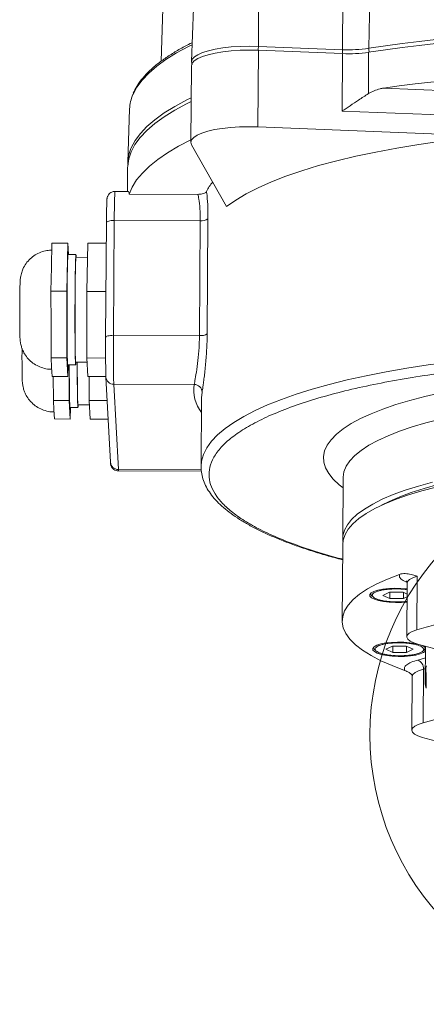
# Model space of a CAD drawing. Header units: millimetres. Extents: x 35 to 405, y 37 to 275.
# Tile 13 of 27: x 221 to 246, y 37 to 99. Entities that reach past the tile are written whole.
import ezdxf

# ---------------------------------------------------------------- set-up
doc = ezdxf.new("R2010")
doc.units = ezdxf.units.MM

msp = doc.modelspace()

# ---------------------------------------------------------------- linework, layer by layer
at = {"color": 7, "linetype": 'Continuous', "lineweight": 18}
for p, q in [((229.704, 101.3845), (229.5269, 96.2116)), ((235.6534, 100.4993), (235.6409, 97.1518)), ((242.6475, 100.381), (242.5748, 97.0303)), ((240.9418, 100.2897), (240.9293, 96.9423)), ((231.5547, 99.5635), (231.4393, 96.1925)), ((235.606, 92.0896), (235.64, 96.9065)), ((235.64, 96.9065), (240.9284, 96.6969)), ((235.6409, 97.1518), (240.9293, 96.9423)), ((240.9284, 96.6969), (240.9029, 93.0843)), ((242.5695, 96.7847), (242.5511, 94.1797)), ((231.4307, 95.9381), (231.3968, 91.1213)), ((243.4952, 94.5237), (251.5964, 94.2027)), ((227.5488, 93.2147), (227.4334, 89.8437)), ((240.9029, 93.0843), (250.1273, 92.7187)), ((250.1188, 91.5145), (235.606, 92.0896)), ((231.4397, 90.9674), (233.6467, 87.0774)), ((227.4236, 89.5332), (227.413, 88.0257)), ((227.469, 88.0255), (226.6281, 88.0278)), ((231.8367, 87.8427), (227.5262, 87.8543)), ((226.5855, 86.1982), (226.5346, 78.9729)), ((226.5855, 86.1982), (231.987, 86.1836)), ((231.9361, 78.9584), (231.987, 86.1836)), ((232.4738, 86.2939), (232.4229, 79.0686)), ((226.0418, 78.8402), (226.0927, 86.0655)), ((222.6343, 83.2623), (222.6625, 84.7783)), ((223.6624, 84.7756), (222.6625, 84.7783)), ((223.6059, 81.7436), (223.6624, 84.7756)), ((223.6624, 84.7756), (223.7011, 84.0521)), ((224.8557, 81.7402), (224.9123, 84.7723)), ((226.0836, 84.7691), (224.9123, 84.7723)), ((224.1776, 84.0508), (223.6771, 84.0521)), ((224.8956, 83.8791), (224.1765, 83.8811)), ((222.606, 81.7463), (222.6343, 83.2623)), ((222.6088, 79.6497), (222.606, 81.7463)), ((223.6059, 81.7436), (222.606, 81.7463)), ((223.6115, 77.5504), (223.6059, 81.7436)), ((224.8613, 77.547), (224.8557, 81.7402)), ((226.0622, 81.737), (224.8557, 81.7402)), ((222.6116, 77.5531), (222.6088, 79.6497)), ((231.9361, 78.9584), (226.5346, 78.9729)), ((223.6115, 77.5504), (222.6116, 77.5531)), ((222.6427, 76.9725), (222.6116, 77.5531)), ((223.6736, 76.3892), (223.6115, 77.5504)), ((226.0395, 77.5438), (224.8613, 77.547)), ((224.9235, 76.3858), (224.8613, 77.547)), ((222.6738, 76.3919), (222.6427, 76.9725)), ((223.6584, 77.1127), (224.1589, 77.1113)), ((223.6871, 77.1126), (223.6736, 76.3892)), ((223.755, 74.8687), (223.752, 77.1124)), ((224.1588, 77.2811), (224.8757, 77.2792)), ((224.1758, 77.281), (224.1653, 77.1368)), ((222.6738, 76.3919), (223.6736, 76.3892)), ((222.7551, 74.8714), (222.7531, 76.3917)), ((224.9235, 76.3858), (226.0566, 76.3828)), ((225.0049, 74.8654), (225.0028, 76.3856)), ((226.0576, 76.3491), (226.0569, 76.3771)), ((226.0576, 76.3491), (226.3446, 70.9858)), ((226.5535, 75.8941), (231.6071, 75.8805)), ((226.5535, 75.8941), (226.8405, 70.5308)), ((232.0717, 75.0492), (232.0411, 70.714)), ((223.755, 74.8687), (222.7551, 74.8714)), ((222.7862, 74.2908), (222.7551, 74.8714)), ((223.8172, 73.7076), (223.755, 74.8687)), ((223.8019, 74.4311), (224.3024, 74.4297)), ((223.8306, 74.431), (223.8172, 73.7076)), ((224.3023, 74.5995), (225.0192, 74.5975)), ((224.3193, 74.5994), (224.3088, 74.4552)), ((226.1371, 74.8623), (225.0049, 74.8654)), ((225.067, 73.7042), (225.0049, 74.8654)), ((222.8173, 73.7103), (222.7862, 74.2908)), ((222.8173, 73.7103), (223.8172, 73.7076)), ((225.067, 73.7042), (226.1993, 73.7012)), ((232.0411, 70.689), (232.0411, 70.714)), ((226.8507, 70.4393), (232.0656, 70.4252)), ((240.9716, 70.0373), (240.9445, 66.1838)), ((240.9419, 65.8226), (240.908, 61.0057)), ((245.6185, 63.8167), (245.5948, 60.4449)), ((244.99, 63.3777), (244.9663, 60.0059)), ((242.7007, 62.7413), (242.7005, 62.7157)), ((243.4674, 62.6102), (243.8855, 62.8082)), ((243.9068, 62.4099), (243.4674, 62.6102)), ((243.8855, 62.8082), (244.7429, 62.8059)), ((243.9068, 62.4099), (243.9096, 62.8081)), ((244.7429, 62.8059), (244.9852, 62.6954)), ((244.7669, 62.7949), (244.7642, 62.4076)), ((244.7642, 62.4076), (243.9068, 62.4099)), ((244.9839, 62.5117), (244.7642, 62.4076)), ((245.724, 59.519), (247.2917, 59.1003)), ((242.8819, 59.3548), (242.8818, 59.3292)), ((243.6487, 59.2237), (244.0667, 59.4217)), ((244.088, 59.0234), (243.6487, 59.2237)), ((244.0667, 59.4217), (244.9241, 59.4194)), ((244.088, 59.0234), (244.0908, 59.4216)), ((244.9454, 59.0211), (244.088, 59.0234)), ((244.9241, 59.4194), (245.3634, 59.2191)), ((244.9481, 59.4084), (244.9454, 59.0211)), ((245.3634, 59.2191), (244.9454, 59.0211)), ((246.1468, 59.4061), (246.1307, 57.1152)), ((246.1317, 59.3063), (246.1319, 59.3319)), ((245.9875, 54.5954), (246.0113, 57.9672)), ((246.1573, 57.3354), (246.1624, 58.0579)), ((246.1624, 58.0579), (246.1922, 57.4998)), ((245.3042, 57.506), (245.2805, 54.1342)), ((246.1872, 56.7773), (246.1573, 57.3354)), ((246.1922, 57.4998), (246.1872, 56.7773)), ((247.5108, 55.0058), (245.9875, 54.5954))]:
    msp.add_line(p, q, dxfattribs=at)
at = {"color": 8, "linetype": 'Continuous', "lineweight": 18}
for p, q in [((231.3978, 91.2592), (231.3949, 91.2643)), ((232.1031, 75.3891), (232.0717, 75.0492)), ((232.0535, 70.5168), (226.8405, 70.5308)), ((242.7005, 62.7159), (242.7044, 62.7447)), ((242.8818, 59.3294), (242.8856, 59.3582)), ((246.1283, 59.3354), (246.1317, 59.3061)), ((245.6561, 58.5447), (246.1417, 58.6755)), ((246.1369, 58.0011), (246.0113, 57.9672))]:
    msp.add_line(p, q, dxfattribs=at)
at = {"color": 8, "linetype": 'Continuous', "lineweight": 18, "flags": 128}
for points in [[(231.4757, 97.2552), (231.2434, 97.1399), (230.4973, 96.7371), (229.8317, 96.3239), (229.2484, 95.9014), (228.749, 95.4708), (228.3348, 95.0332), (228.007, 94.5899), (227.7665, 94.142), (227.7579, 94.122)], [(231.4392, 96.1821), (231.4392, 96.1856), (231.4846, 96.339), (231.6173, 96.4881), (231.8342, 96.6294), (232.13, 96.7597), (232.4978, 96.8758), (232.929, 96.9749), (233.4134, 97.0548), (233.9394, 97.1136), (234.4949, 97.1498), (235.0665, 97.1627), (235.6409, 97.1518)], [(227.6276, 90.7169), (227.6517, 90.7736), (227.8929, 91.2228), (228.2216, 91.6674), (228.6369, 92.1062), (229.1378, 92.5381), (229.7227, 92.9617), (230.3902, 93.3761), (231.1384, 93.78), (231.4165, 93.9175)], [(232.0411, 70.714), (232.0745, 71.0645), (232.1951, 71.4816), (232.4033, 71.8957), (232.6985, 72.3054), (233.0796, 72.7094), (233.5456, 73.1065), (234.0949, 73.4954), (234.7258, 73.8748), (235.4362, 74.2436), (236.224, 74.6005), (237.0865, 74.9445), (238.0212, 75.2744), (239.0249, 75.5892), (240.0946, 75.888), (241.2268, 76.1696), (242.418, 76.4334), (243.6643, 76.6783), (244.9618, 76.9038), (246.3063, 77.1089), (247.6937, 77.2931), (249.1195, 77.4558), (250.5791, 77.5965)], [(240.967, 69.3758), (240.715, 69.5718), (240.3435, 69.9185), (240.0585, 70.2704), (239.8613, 70.6261), (239.7529, 70.984), (239.7337, 71.3424), (239.8039, 71.6998), (239.963, 72.0546), (240.2104, 72.4051), (240.545, 72.7498), (240.9652, 73.0872), (241.4693, 73.4158), (242.0549, 73.7341), (242.7195, 74.0407), (243.46, 74.3341), (244.2732, 74.6132), (245.1555, 74.8766), (246.1028, 75.1232), (247.111, 75.3518)], [(247.0878, 73.7022), (246.162, 73.4657), (245.3009, 73.2123), (244.5085, 72.9431), (243.7886, 72.6594), (243.1447, 72.3626), (242.5797, 72.0541), (242.0964, 71.7354), (241.6971, 71.4079), (241.3837, 71.0732), (241.1577, 70.733), (241.0201, 70.3889), (240.9717, 70.0433)], [(226.8405, 70.5308), (226.8478, 70.4463), (226.8507, 70.4393)], [(245.6185, 63.8167), (245.3384, 63.7154), (245.1362, 63.6013), (245.0193, 63.4785), (244.99, 63.3777)], [(246.0113, 57.9672), (245.7137, 57.8697), (245.4919, 57.7583), (245.3537, 57.6372), (245.3043, 57.5106), (245.3042, 57.506)]]:
    msp.add_lwpolyline(points, dxfattribs=at)
at = {"color": 7, "linetype": 'Continuous', "lineweight": 18, "flags": 128}
for points in [[(235.64, 96.9065), (235.0646, 96.9173), (234.4919, 96.9045), (233.9355, 96.8682), (233.4084, 96.8093), (232.9232, 96.7292), (232.4913, 96.6299), (232.1228, 96.5136), (231.8264, 96.3831), (231.6092, 96.2415), (231.4763, 96.0921), (231.4307, 95.9385), (231.4307, 95.9381)], [(231.4148, 93.6741), (231.1307, 93.5337), (230.3824, 93.1298), (229.7148, 92.7153), (229.1297, 92.2915), (228.6287, 91.8596), (228.2133, 91.4207), (227.8845, 90.976), (227.6433, 90.5267), (227.4903, 90.0741), (227.4258, 89.6194), (227.4236, 89.5332)], [(235.606, 92.0896), (235.0306, 92.1005), (234.4579, 92.0876), (233.9015, 92.0513), (233.3745, 91.9924), (232.8893, 91.9124), (232.4573, 91.8131), (232.0888, 91.6968), (231.7925, 91.5663), (231.5753, 91.4247), (231.4423, 91.2753), (231.3968, 91.1216), (231.4397, 90.9674)], [(231.3949, 91.2643), (230.6247, 90.8675), (229.9333, 90.4601), (229.3224, 90.0431), (228.7937, 89.6176), (228.3487, 89.1849), (227.9885, 88.7459), (227.7141, 88.302), (227.5262, 87.8543)], [(250.1188, 91.5145), (248.6129, 91.3588), (247.1458, 91.1795), (245.7226, 90.9771), (244.348, 90.7524), (243.027, 90.5062), (241.7639, 90.2393), (240.5632, 89.9525), (239.429, 89.647), (238.3652, 89.3237), (237.3754, 88.9838), (236.463, 88.6284), (235.6312, 88.2588), (234.8829, 87.8762), (234.2206, 87.482), (233.6467, 87.0774)], [(226.0927, 86.0655), (226.1009, 86.0916), (226.128, 86.1167), (226.173, 86.1397), (226.2341, 86.1599), (226.3089, 86.1763), (226.3947, 86.1885), (226.4881, 86.1959), (226.5855, 86.1982)], [(226.0418, 78.8402), (226.05, 78.8663), (226.0771, 78.8914), (226.1221, 78.9144), (226.1832, 78.9346), (226.258, 78.9511), (226.3438, 78.9632), (226.4372, 78.9706), (226.5346, 78.9729)], [(246.8208, 69.43), (245.9108, 69.1892), (245.0665, 68.9317), (244.2919, 68.6587), (243.5907, 68.3717), (242.9662, 68.0718), (242.4214, 67.7606), (241.9589, 67.4395), (241.5809, 67.1101), (241.2892, 66.7739), (241.0853, 66.4326), (240.9699, 66.0877), (240.9419, 65.8226)], [(246.5899, 69.7327), (245.696, 69.4876), (244.8688, 69.2261), (244.1122, 68.9495), (243.4298, 68.6591), (242.825, 68.3563), (242.3005, 68.0424), (241.859, 67.7191), (241.5024, 67.3879), (241.2325, 67.0503), (241.0506, 66.7079), (240.9576, 66.3624), (240.9538, 66.0154), (240.9553, 66.0031)], [(243.3856, 68.2785), (243.8692, 68.5242), (244.5241, 68.8101), (245.253, 69.0825), (246.0522, 69.3402), (246.9178, 69.5819)], [(244.8287, 57.8944), (244.0461, 58.1917), (243.3435, 58.5027), (242.7244, 58.8259), (242.192, 59.1596), (241.749, 59.502), (241.3978, 59.8515), (241.14, 60.2062), (240.9771, 60.5644), (240.9099, 60.9241), (240.9386, 61.2835), (241.0633, 61.6409), (241.2831, 61.9943), (241.597, 62.342), (242.0035, 62.6822), (242.5003, 63.0131), (243.085, 63.333), (243.7546, 63.6404), (244.5056, 63.9335)], [(244.9816, 62.1869), (244.6417, 62.1614), (244.2509, 62.1564), (243.8641, 62.1757), (243.5021, 62.2183), (243.1845, 62.2818), (242.9284, 62.363), (242.7476, 62.4574), (242.6517, 62.5599), (242.6461, 62.6649), (242.731, 62.7669), (242.9018, 62.8603), (243.1493, 62.9402), (243.4602, 63.0021), (243.8177, 63.0427), (244.2025, 63.0599), (244.594, 63.0527), (244.9709, 63.0216), (244.9875, 63.0196)], [(245.5948, 60.4449), (245.3147, 60.3436), (245.1125, 60.2295), (244.9955, 60.1067), (244.968, 59.9795), (245.031, 59.8527), (245.1821, 59.7308), (245.4159, 59.6182), (245.724, 59.519)], [(246.1447, 59.1027), (246.0247, 59.0142), (245.8141, 58.927), (245.533, 58.8557), (245.1966, 58.8041), (244.8229, 58.7749), (244.4321, 58.7699), (244.0453, 58.7892), (243.6834, 58.8318), (243.3658, 58.8953), (243.1096, 58.9765), (242.9288, 59.0709), (242.833, 59.1734), (242.8274, 59.2784), (242.9122, 59.3804), (243.083, 59.4738), (243.3305, 59.5537), (243.6414, 59.6156), (243.9989, 59.6562), (244.3838, 59.6734), (244.7752, 59.6662), (245.1521, 59.6351), (245.4942, 59.5817), (245.5531, 59.5693)], [(245.9574, 53.6699), (245.6663, 53.7727), (245.4519, 53.888), (245.3217, 54.0115), (245.2806, 54.1388), (245.33, 54.2654), (245.4681, 54.3865), (245.69, 54.4979), (245.9875, 54.5954)]]:
    msp.add_lwpolyline(points, dxfattribs=at)
at = {"color": 7, "linetype": 'Continuous', "lineweight": 18}
msp.add_circle((259.6077, 53.842), 16.9586, dxfattribs=at)
for centre, radius, start, end in [((259.2286, -13.3391), 111.3767, 81.089217, 98.602263), ((259.2304, -13.1026), 111.3852, 81.091709, 98.59977), ((241.3014, 105.1092), 8.4206, 267.461173, 278.661377), ((241.3033, 105.3772), 8.4432, 267.461173, 278.661377), ((259.2002, -16.8403), 112.466, 81.664307, 98.027173), ((230.0242, 93.1221), 2.4771, 156.192661, 177.857322), ((229.892, 89.756), 2.4599, 157.007306, 180.835021), ((235.1958, 86.65), 3.1306, 140.855301, 154.055118), ((232.0806, 86.9007), 0.7231, 262.564556, 302.945874), ((292.7046, 78.0179), 66.6678, 179.293329, 181.4103), ((309.863, 77.9451), 83.3348, 179.293329, 181.4103), ((232.0297, 79.6754), 0.7231, 262.564556, 302.945874), ((231.6052, 75.3825), 0.498, 0.761127, 89.783488), ((242.9249, 62.7493), 0.2269, 188.459732, 245.765141), ((253.0287, 35.2488), 26.2699, 103.713591, 106.438222), ((245.6843, 58.8489), 0.6576, 45.380033, 74.603342), ((243.1062, 59.3628), 0.2269, 188.459732, 245.765141), ((245.9039, 59.3406), 0.2304, 287.923451, 351.410807), ((245.4246, 58.0043), 0.5878, 356.381239, 66.810248), ((247.2209, 57.8082), 1.0876, 159.955084, 166.728002), ((247.1276, 57.1075), 0.9968, 166.782718, 199.343843), ((253.951, 81.1128), 28.5834, 253.760044, 256.335552)]:
    msp.add_arc(centre, radius, start, end, dxfattribs=at)
at = {"color": 8, "linetype": 'Continuous', "lineweight": 18}
for centre, radius, start, end in [((233.872, 97.1469), 1.7689, 352.209086, 0.161329), ((239.1604, 96.9373), 1.7689, 352.20947, 0.161279), ((243.0086, 97.0152), 0.434, 178.013475, 210.45685), ((255.5012, 86.4401), 28.9168, 176.852556, 180.479292), ((226.5458, 76.3835), 0.4894, 184.032351, 270.896717), ((233.9105, 75.5337), 2.3293, 171.437875, 217.605171), ((226.8328, 71.0202), 0.4894, 184.032351, 270.896717)]:
    msp.add_arc(centre, radius, start, end, dxfattribs=at)
at = {"color": 7, "linetype": 'Continuous', "lineweight": 18}
for points, knots in [([(231.4801, 97.3829), (231.3184, 97.3031), (230.9008, 97.0968), (230.3061, 96.751), (229.6889, 96.3474), (229.1478, 95.9323), (228.6802, 95.5067), (228.2917, 95.0709), (227.9829, 94.6379), (227.8451, 94.3451), (227.7791, 94.2048)], [0, 0, 0, 0, 0.0835944, 0.2159678, 0.3485119, 0.4812107, 0.6139898, 0.7465904, 0.8786045, 1, 1, 1, 1]), ([(231.4468, 96.1738), (231.4461, 96.1213), (231.4453, 96.0568), (231.4717, 96.0008), (231.4766, 95.9904)], [0, 0, 0, 0, 0.8145293, 1, 1, 1, 1]), ([(240.9029, 93.0843), (240.9043, 93.0851), (241.0721, 93.1931), (241.4158, 93.4204), (241.9734, 93.8012), (242.3472, 94.0461), (242.5511, 94.1797)], [0, 0, 0, 0, 0.0024888, 0.3076786, 0.6222221, 1, 1, 1, 1]), ([(242.5511, 94.1797), (242.7934, 94.3019), (243.1017, 94.4573), (243.4257, 94.512), (243.4952, 94.5237)], [0, 0, 0, 0, 0.7857437, 1, 1, 1, 1]), ([(226.6315, 88.0227), (226.62, 88.0244), (226.5489, 88.035), (226.4296, 87.9942), (226.3036, 87.9176), (226.2209, 87.8271), (226.1711, 87.7409), (226.1456, 87.6704), (226.1341, 87.6225), (226.1278, 87.5851), (226.1229, 87.5425), (226.1181, 87.4761), (226.1126, 87.3496), (226.1066, 87.1361), (226.1013, 86.861), (226.0968, 86.5356), (226.0941, 86.262), (226.0929, 86.1043), (226.0927, 86.0676)], [0, 0, 0, 0, 0.01086949, 0.0672038, 0.11188484, 0.14950659, 0.18131992, 0.20665572, 0.22581259, 0.24605452, 0.27968637, 0.34998953, 0.47350628, 0.59379225, 0.72061676, 0.84597454, 0.96420532, 1, 1, 1, 1]), ([(227.5262, 87.8543), (227.5068, 87.9517), (227.4854, 88.0588), (227.4703, 88.0178), (227.4689, 88.0141)], [0, 0, 0, 0, 0.9088593, 1, 1, 1, 1]), ([(231.8367, 87.8427), (231.8818, 87.8442), (231.9818, 87.8476), (232.1351, 87.8769), (232.2867, 87.9291), (232.3606, 87.9826), (232.3785, 88.0155), (232.3808, 88.0197)], [0, 0, 0, 0, 0.1457739, 0.3236787, 0.5968158, 0.9487391, 1, 1, 1, 1]), ([(232.3808, 88.0197), (232.3856, 87.9849), (232.4162, 87.7642), (232.4655, 87.2316), (232.4711, 86.6068), (232.4738, 86.2939)], [0, 0, 0, 0, 0.0853668, 0.5417813, 1, 1, 1, 1]), ([(231.987, 86.1836), (231.9836, 86.444), (231.9768, 86.9649), (231.9112, 87.5337), (231.8594, 87.7484), (231.8367, 87.8427)], [0, 0, 0, 0, 0.35916714, 0.71860154, 1, 1, 1, 1]), ([(222.6782, 84.3292), (222.5698, 84.3267), (222.3285, 84.3213), (221.9655, 84.2186), (221.6067, 84.0433), (221.2899, 83.7983), (221.0277, 83.496), (220.8468, 83.1765), (220.7487, 82.9003), (220.7036, 82.7017), (220.6829, 82.5618), (220.6715, 82.441), (220.6654, 82.3317), (220.6595, 82.1772), (220.6542, 81.9625), (220.6497, 81.7063), (220.6465, 81.4504), (220.6445, 81.2527), (220.6437, 81.1418), (220.6434, 81.1079)], [0, 0, 0, 0, 0.06413436, 0.14270497, 0.22128235, 0.29987344, 0.37849277, 0.4571792, 0.51637021, 0.55242179, 0.58083064, 0.6104484, 0.662083, 0.72772501, 0.80103944, 0.87161298, 0.93180508, 0.97909788, 1, 1, 1, 1]), ([(223.6773, 84.0364), (223.6751, 84.0376), (223.6694, 84.041), (223.6599, 83.8964), (223.6494, 83.6243), (223.6395, 83.2299), (223.6308, 82.7346), (223.6234, 82.1588), (223.62, 81.7282), (223.6182, 81.5129)], [0, 0, 0, 0, 0.0933444, 0.2444537, 0.3955629, 0.5466722, 0.6977815, 0.8488907, 1, 1, 1, 1]), ([(224.1182, 81.5115), (224.1199, 81.7268), (224.1234, 82.1574), (224.1308, 82.7333), (224.1395, 83.2286), (224.1493, 83.623), (224.1598, 83.895), (224.1693, 84.0396), (224.1751, 84.0363), (224.1773, 84.035)], [0, 0, 0, 0, 0.1511093, 0.3022185, 0.4533278, 0.6044371, 0.7555463, 0.9066556, 1, 1, 1, 1]), ([(224.1768, 83.866), (224.1747, 83.8673), (224.1693, 83.8705), (224.1602, 83.7329), (224.1502, 83.4742), (224.1409, 83.0991), (224.1326, 82.628), (224.1255, 82.0803), (224.1223, 81.6708), (224.1206, 81.466)], [0, 0, 0, 0, 0.0933444, 0.2444537, 0.3955629, 0.5466722, 0.6977815, 0.8488907, 1, 1, 1, 1]), ([(224.1814, 84.041), (224.1849, 84.0201), (224.189, 83.9957), (224.1926, 83.8958), (224.1931, 83.881)], [0, 0, 0, 0, 0.8519955, 1, 1, 1, 1]), ([(223.6182, 81.5129), (223.6169, 81.2906), (223.6142, 80.8462), (223.6127, 80.1597), (223.6132, 79.4921), (223.6158, 78.8657), (223.6205, 78.3054), (223.627, 77.8331), (223.635, 77.4641), (223.6443, 77.2236), (223.6524, 77.1098), (223.6574, 77.1244), (223.6587, 77.1285)], [0, 0, 0, 0, 0.106584, 0.213168, 0.319752, 0.426336, 0.5329199, 0.6395039, 0.7460879, 0.8526719, 0.9592559, 1, 1, 1, 1]), ([(224.1587, 77.1271), (224.1573, 77.1231), (224.1523, 77.1084), (224.1443, 77.2222), (224.1349, 77.4628), (224.1269, 77.8317), (224.1204, 78.304), (224.1158, 78.8644), (224.1131, 79.4908), (224.1126, 80.1584), (224.1141, 80.8448), (224.1168, 81.2893), (224.1182, 81.5115)], [0, 0, 0, 0, 0.0407441, 0.1473281, 0.2539121, 0.3604961, 0.4670801, 0.573664, 0.680248, 0.786832, 0.893416, 1, 1, 1, 1]), ([(224.1206, 81.466), (224.1193, 81.2546), (224.1167, 80.8319), (224.1153, 80.1791), (224.1158, 79.5441), (224.1183, 78.9484), (224.1227, 78.4154), (224.1289, 77.9662), (224.1366, 77.6153), (224.1454, 77.3865), (224.1531, 77.2783), (224.1578, 77.2922), (224.1591, 77.2961)], [0, 0, 0, 0, 0.106584, 0.213168, 0.319752, 0.426336, 0.5329199, 0.6395039, 0.7460879, 0.8526719, 0.9592559, 1, 1, 1, 1]), ([(220.6408, 80.5906), (220.6406, 80.4605), (220.6402, 80.2795), (220.6406, 80.0246), (220.6413, 79.8221), (220.6427, 79.6018), (220.6446, 79.3982), (220.647, 79.2162), (220.6499, 79.061), (220.6532, 78.9321), (220.6575, 78.8193), (220.6626, 78.7239), (220.6745, 78.6013), (220.6941, 78.471), (220.7317, 78.3019), (220.808, 78.0692), (220.9503, 77.7815), (221.1741, 77.4807), (221.4678, 77.2157), (221.8112, 77.01), (222.1884, 76.8831), (222.4773, 76.8276), (222.6338, 76.8392), (222.6581, 76.841)], [0, 0, 0, 0, 0.0696717, 0.0969753, 0.1414484, 0.1858089, 0.2315651, 0.2771113, 0.3217621, 0.3650286, 0.4070935, 0.4523238, 0.4778443, 0.5012568, 0.5306701, 0.5733507, 0.6333254, 0.7025842, 0.7734961, 0.8446159, 0.9157683, 0.9869279, 1, 1, 1, 1]), ([(220.6434, 81.1079), (220.6432, 81.0742), (220.6423, 80.9583), (220.6414, 80.7838), (220.641, 80.6441), (220.6408, 80.5906)], [0, 0, 0, 0, 0.2013623, 0.6941178, 1, 1, 1, 1]), ([(231.6071, 75.8805), (231.6279, 75.9827), (231.6694, 76.1872), (231.7684, 76.8035), (231.8633, 77.5673), (231.9237, 78.3257), (231.9326, 78.7805), (231.9361, 78.9584)], [0, 0, 0, 0, 0.2149688, 0.4300576, 0.6461911, 0.8616574, 1, 1, 1, 1]), ([(232.4229, 79.0686), (232.4194, 78.8553), (232.413, 78.4758), (232.3835, 77.9169), (232.3477, 77.4183), (232.3042, 76.9443), (232.2574, 76.5092), (232.2106, 76.1254), (232.1673, 75.8037), (232.1298, 75.5472), (232.112, 75.4418), (232.1031, 75.3891)], [0, 0, 0, 0, 0.1393054, 0.2478343, 0.3563633, 0.4645323, 0.5726967, 0.6797074, 0.7867087, 0.8933581, 1, 1, 1, 1]), ([(220.7853, 78.1533), (220.7851, 78.1254), (220.7847, 78.0448), (220.7844, 77.9626), (220.7843, 77.9089)], [0, 0, 0, 0, 0.3460443, 1, 1, 1, 1]), ([(220.7843, 77.9089), (220.7841, 77.7789), (220.7837, 77.5979), (220.7842, 77.343), (220.7848, 77.1404), (220.7862, 76.9201), (220.7881, 76.7165), (220.7905, 76.5346), (220.7934, 76.3794), (220.7967, 76.2505), (220.801, 76.1377), (220.8061, 76.0423), (220.818, 75.9197), (220.8376, 75.7894), (220.8752, 75.6203), (220.9515, 75.3876), (221.0938, 75.0999), (221.3176, 74.7991), (221.6113, 74.534), (221.9547, 74.3283), (222.3319, 74.2015), (222.6208, 74.146), (222.7773, 74.1576), (222.8016, 74.1594)], [0, 0, 0, 0, 0.0696717, 0.0969753, 0.1414484, 0.1858089, 0.2315651, 0.2771113, 0.3217621, 0.3650286, 0.4070935, 0.4523238, 0.4778443, 0.5012568, 0.5306701, 0.5733507, 0.6333254, 0.7025842, 0.7734961, 0.8446159, 0.9157683, 0.9869279, 1, 1, 1, 1]), ([(223.7568, 77.1124), (223.7569, 77.0134), (223.757, 76.6914), (223.7594, 76.1852), (223.764, 75.6235), (223.7705, 75.1515), (223.7785, 74.7825), (223.7878, 74.542), (223.7959, 74.4281), (223.8009, 74.4428), (223.8022, 74.4469)], [0, 0, 0, 0, 0.0651053, 0.2115883, 0.3580714, 0.5045544, 0.6510375, 0.7975205, 0.9440036, 1, 1, 1, 1]), ([(224.3022, 74.4455), (224.3008, 74.4415), (224.2959, 74.4268), (224.2878, 74.5406), (224.2784, 74.7812), (224.2704, 75.1501), (224.2639, 75.6222), (224.2593, 76.1834), (224.2567, 76.7445), (224.2567, 77.1244), (224.2566, 77.2808)], [0, 0, 0, 0, 0.053975, 0.1951702, 0.3363654, 0.4775606, 0.6187558, 0.759951, 0.9011461, 1, 1, 1, 1]), ([(224.2593, 77.2808), (224.2594, 77.1423), (224.2594, 76.7913), (224.2619, 76.2674), (224.2662, 75.7336), (224.2724, 75.2846), (224.2801, 74.9337), (224.2889, 74.7049), (224.2966, 74.5967), (224.3013, 74.6106), (224.3026, 74.6145)], [0, 0, 0, 0, 0.0927126, 0.23487, 0.3770275, 0.5191849, 0.6613423, 0.8034997, 0.9456572, 1, 1, 1, 1]), ([(226.3446, 70.9858), (226.3459, 70.9646), (226.3483, 70.9269), (226.3524, 70.8832), (226.3643, 70.8208), (226.3887, 70.7417), (226.4454, 70.6367), (226.5511, 70.5302), (226.6917, 70.4527), (226.7982, 70.447), (226.8474, 70.4444)], [0, 0, 0, 0, 0.1884804, 0.3350018, 0.4000078, 0.4718173, 0.5857462, 0.7186063, 0.8700614, 1, 1, 1, 1]), ([(232.0473, 70.6831), (232.0455, 70.6534), (232.0351, 70.4744), (232.0923, 70.1539), (232.2201, 69.7281), (232.4226, 69.3166), (232.6942, 68.9119), (233.0353, 68.5158), (233.4431, 68.13), (233.9152, 67.755), (234.4495, 67.3911), (235.0443, 67.0382), (235.6986, 66.6961), (236.4111, 66.3648), (237.1802, 66.0447), (238.0048, 65.7362), (238.8815, 65.4394), (239.8139, 65.1564), (240.5004, 64.9608), (240.889, 64.8637), (240.9351, 64.8522)], [0, 0, 0, 0, 0.01209566, 0.07288692, 0.13056108, 0.18962425, 0.25003334, 0.31137327, 0.37318725, 0.43518029, 0.49715587, 0.55908986, 0.6209841, 0.68284175, 0.74466682, 0.80646262, 0.86823116, 0.92997291, 0.99168669, 1, 1, 1, 1]), ([(244.5056, 63.9335), (244.5651, 63.9504), (244.6858, 63.9847), (244.871, 63.9879), (245.0552, 63.9679), (245.2351, 63.9292), (245.4206, 63.878), (245.5487, 63.8383), (245.6185, 63.8167)], [0, 0, 0, 0, 0.1617098, 0.3281696, 0.4995449, 0.6596282, 0.8144886, 1, 1, 1, 1]), ([(244.9469, 63.523), (244.9491, 63.5206), (244.9537, 63.5155), (244.9854, 63.4587), (244.9856, 63.4034), (244.9857, 63.3789)], [0, 0, 0, 0, 0.3328512, 0.703906, 1, 1, 1, 1]), ([(244.3467, 62.1989), (244.1546, 62.2049), (243.8591, 62.2141), (243.5013, 62.2661), (243.2545, 62.3195), (243.0529, 62.3856), (242.8637, 62.4813), (242.7632, 62.6121), (242.8497, 62.7424), (243.0288, 62.8371), (243.2233, 62.9021), (243.4644, 62.9542), (243.8168, 63.0043), (244.1114, 63.0119), (244.3029, 63.0168)], [0, 0, 0, 0, 0.1197284, 0.1841803, 0.25, 0.3158197, 0.3802716, 0.5, 0.6197284, 0.6841803, 0.75, 0.8158197, 0.8802716, 1, 1, 1, 1]), ([(244.5279, 58.8124), (244.3358, 58.8184), (244.0403, 58.8276), (243.6825, 58.8796), (243.4357, 58.933), (243.2342, 58.9991), (243.0449, 59.0948), (242.9444, 59.2256), (243.0309, 59.3559), (243.21, 59.4506), (243.4046, 59.5156), (243.6457, 59.5677), (243.998, 59.6178), (244.2927, 59.6254), (244.4842, 59.6303)], [0, 0, 0, 0, 0.1197284, 0.1841803, 0.25, 0.3158197, 0.3802716, 0.5, 0.6197284, 0.6841803, 0.75, 0.8158197, 0.8802716, 1, 1, 1, 1]), ([(244.4842, 59.6303), (244.6763, 59.6244), (244.9718, 59.6152), (245.3296, 59.5632), (245.5764, 59.5098), (245.7779, 59.4437), (245.9672, 59.348), (246.0677, 59.2172), (245.9812, 59.0869), (245.8021, 58.9921), (245.6075, 58.9272), (245.3664, 58.875), (245.014, 58.825), (244.7194, 58.8174), (244.5279, 58.8124)], [0, 0, 0, 0, 0.1197284, 0.1841803, 0.25, 0.3158197, 0.3802716, 0.5, 0.6197284, 0.6841803, 0.75, 0.8158197, 0.8802716, 1, 1, 1, 1]), ([(244.8287, 57.8944), (244.8165, 57.9534), (244.7918, 58.0729), (244.9448, 58.2485), (245.223, 58.4118), (245.5129, 58.5008), (245.6561, 58.5447)], [0, 0, 0, 0, 0.2468821, 0.5, 0.7531179, 1, 1, 1, 1]), ([(245.2815, 57.6289), (245.2262, 57.6711), (245.0752, 57.7863), (244.9243, 57.8525), (244.8287, 57.8944)], [0, 0, 0, 0, 0.3663659, 1, 1, 1, 1]), ([(245.2612, 57.6514), (245.2634, 57.649), (245.268, 57.6439), (245.3, 57.5861), (245.3001, 57.5295), (245.3001, 57.5037)], [0, 0, 0, 0, 0.3278692, 0.6933703, 1, 1, 1, 1])]:
    msp.add_open_spline(points, degree=3, knots=knots, dxfattribs=at)
at = {"color": 8, "linetype": 'Continuous', "lineweight": 18}
for points, knots in [([(240.9354, 64.8891), (240.8647, 64.9064), (240.1785, 65.0739), (239.027, 65.4308), (237.5137, 65.9553), (236.214, 66.5082), (235.1065, 67.0799), (234.2085, 67.6603), (233.5044, 68.2484), (232.9913, 68.8398), (232.6599, 69.4393), (232.5121, 70.0523), (232.5573, 70.6748), (232.8099, 71.3074), (233.2738, 71.9384), (233.9572, 72.5638), (234.8568, 73.1738), (235.9654, 73.7605), (237.2707, 74.3165), (238.7552, 74.835), (240.3977, 75.3106), (242.1683, 75.7372), (244.0502, 76.1153), (246.0057, 76.4386), (248.0234, 76.7152), (249.4133, 76.8579), (250.1082, 76.9293)], [0, 0, 0, 0, 0.0051606, 0.050126, 0.0947243, 0.1387831, 0.181722, 0.2246586, 0.265667, 0.3066729, 0.3476813, 0.3886873, 0.4316262, 0.4745628, 0.5186216, 0.5632199, 0.6081853, 0.6533365, 0.6984877, 0.743453, 0.7880514, 0.8321102, 0.8750491, 0.9179856, 0.9589934, 1, 1, 1, 1]), ([(244.9833, 63.4178), (244.873, 63.471), (244.6523, 63.5776), (244.4895, 63.7555), (244.5002, 63.8747), (244.5056, 63.9335)], [0, 0, 0, 0, 0.3354132, 0.6718508, 1, 1, 1, 1]), ([(244.3029, 63.0168), (244.4975, 63.0124), (244.7383, 63.0068), (244.9471, 62.9755), (244.9871, 62.9695)], [0, 0, 0, 0, 0.8080649, 1, 1, 1, 1]), ([(244.982, 62.2365), (244.957, 62.2329), (244.7653, 62.2054), (244.5414, 62.2019), (244.3467, 62.1989)], [0, 0, 0, 0, 0.1304427, 1, 1, 1, 1])]:
    msp.add_open_spline(points, degree=3, knots=knots, dxfattribs=at)

doc.saveas('drawing.dxf')
